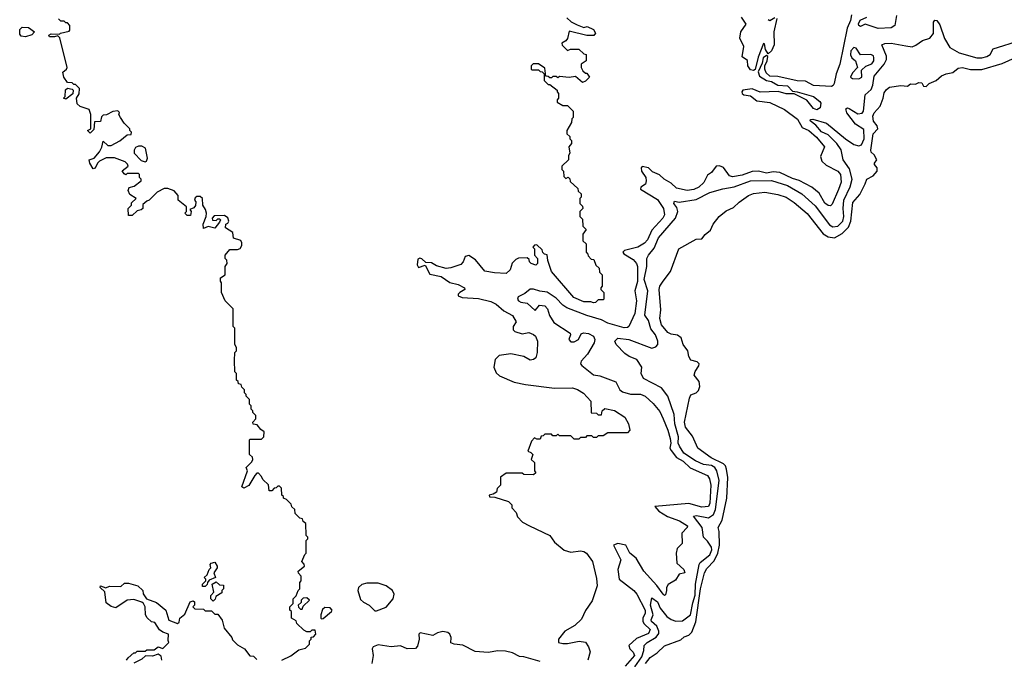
# Model space of a CAD drawing. Extents: x 2710666 to 2828562, y 857017 to 964538.
# Tile 84 of 138: x 2716820 to 2722904, y 935261 to 939210. Entities that reach past the tile are written whole.
import ezdxf

# ---------------------------------------------------------------- set-up
doc = ezdxf.new("R2010")
doc.units = 0

msp = doc.modelspace()

# ---------------------------------------------------------------- linework, layer by layer
at = {"layer": '0CON05XD'}
for points in [[(2718440, 935255), (2718495, 935282.5), (2718545, 935320), (2718585, 935330), (2718610, 935355), (2718610, 935375), (2718620, 935385), (2718621.7, 935398.3), (2718635, 935400), (2718650, 935415), (2718645, 935440), (2718625, 935440), (2718615, 935430), (2718595, 935430), (2718575, 935440), (2718531.7, 935481.7), (2718528.3, 935498.3), (2718500, 935515), (2718500, 935555), (2718490, 935565), (2718490, 935585), (2718510, 935605), (2718510, 935635), (2718528.3, 935651.7), (2718540, 935685), (2718550, 935695), (2718550, 935735), (2718560, 935745), (2718560, 935775), (2718541.7, 935791.7), (2718540, 935805), (2718580, 935835), (2718578.3, 935848.3), (2718562.5, 935865), (2718581.7, 935908.3), (2718590, 935915), (2718590, 935995), (2718600, 936005), (2718600, 936015), (2718590, 936025), (2718588.3, 936098.3), (2718571.7, 936111.7), (2718568.3, 936128.3), (2718551.7, 936131.7), (2718521.7, 936161.7), (2718520, 936185), (2718501.7, 936201.7), (2718498.3, 936218.3), (2718468.3, 936248.3), (2718450, 936255), (2718450, 936265), (2718440, 936275), (2718438.3, 936318.3), (2718425, 936330), (2718415, 936330), (2718405, 936320), (2718391.7, 936318.3), (2718378.3, 936301.7), (2718361.7, 936301.7), (2718358.3, 936338.3), (2718321.7, 936371.7), (2718315, 936390), (2718295, 936410), (2718285, 936410), (2718273.9, 936396.1), (2718236.4, 936333.6), (2718205, 936317.5), (2718192.5, 936325), (2718227.5, 936425), (2718220, 936445), (2718255, 936480), (2718260, 936495), (2718258.3, 936508.3), (2718240, 936525), (2718240, 936615), (2718245, 936620), (2718315, 936620), (2718327.5, 936635), (2718330, 936665), (2718310, 936680), (2718288.3, 936708.3), (2718261.7, 936711.7), (2718260, 936725), (2718280, 936745), (2718280, 936765), (2718260, 936785), (2718260, 936795), (2718250, 936805), (2718250, 936825), (2718240, 936835), (2718240, 936865), (2718220, 936885), (2718220, 936895), (2718210, 936905), (2718210, 936925), (2718191.7, 936941.7), (2718188.3, 936958.3), (2718171.7, 936961.7), (2718170, 936975), (2718160, 936985), (2718160, 937025), (2718150, 937035), (2718147.5, 937105), (2718150, 937155), (2718160, 937165), (2718160, 937185), (2718150, 937205), (2718150, 937305), (2718140, 937315), (2718140, 937425), (2718090, 937475), (2718067.5, 937525), (2718067.5, 937585), (2718060, 937595), (2718060, 937615), (2718090, 937635), (2718090, 937685), (2718102.5, 937705), (2718100, 937725), (2718090, 937735), (2718090, 937755), (2718118.3, 937791.7), (2718165, 937790), (2718183, 937797), (2718193.3, 937815), (2718193, 937833), (2718186.1, 937846.1), (2718141.7, 937861.7), (2718136.4, 937896.4), (2718092.5, 937925), (2718093.3, 937946.7), (2718106.4, 937953.6), (2718112.5, 937965), (2718106.4, 937986.4), (2718085, 938000), (2718021.7, 937998.3), (2718010, 937985), (2718011.7, 937971.7), (2718035, 937970), (2718045, 937980), (2718055, 937980), (2718060, 937975), (2718055, 937960), (2718025, 937922.5), (2717985, 937932.5), (2717955, 937920), (2717953.6, 937946.4), (2717972.5, 937995), (2717973.3, 938015), (2717968.8, 938038.8), (2717952.5, 938065), (2717950, 938105), (2717935, 938117.5), (2717915, 938117.5), (2717905, 938110), (2717900, 938095), (2717907.5, 938085), (2717907, 938063), (2717895, 938047.5), (2717871.7, 938038.3), (2717880, 938025), (2717875, 938000), (2717855, 938000), (2717840, 938015), (2717850, 938025), (2717850, 938055), (2717800, 938095), (2717800, 938125), (2717775, 938152.5), (2717735, 938167.5), (2717713, 938167), (2717670, 938145), (2717620, 938095), (2717605, 938090), (2717581.7, 938068.3), (2717580, 938045), (2717570, 938035), (2717545, 938030), (2717515, 938000), (2717491.7, 938001.7), (2717490, 938045), (2717510, 938065), (2717511.7, 938078.3), (2717540, 938105), (2717500.7, 938130.7), (2717490, 938155), (2717496.7, 938173.3), (2717527, 938183), (2717570, 938215), (2717570, 938225), (2717560, 938235), (2717560, 938255), (2717555, 938260), (2717485, 938260), (2717475, 938252.5), (2717465, 938257.5), (2717453, 938277), (2717490, 938305), (2717487, 938317), (2717471.7, 938331.7), (2717405, 938356.7), (2717355, 938357.5), (2717313, 938337), (2717300, 938325), (2717286.4, 938293.6), (2717275, 938290), (2717252.5, 938325), (2717250, 938345), (2717280, 938355), (2717312.5, 938395), (2717327, 938423), (2717335, 938460), (2717365, 938432.5), (2717385, 938432.5), (2717438.3, 938461.7), (2717485, 938500), (2717508.3, 938501.7), (2717510, 938515), (2717500, 938525), (2717500, 938535), (2717465, 938570), (2717442.5, 938605), (2717432.5, 938625), (2717437, 938637), (2717427, 938647), (2717395, 938642.5), (2717357, 938623), (2717335, 938620), (2717325, 938610), (2717318.3, 938581.7), (2717281.7, 938578.3), (2717278.3, 938531.7), (2717255, 938510), (2717240, 938525), (2717260, 938535), (2717260, 938625), (2717250, 938655), (2717193, 938673), (2717175, 938690), (2717170, 938725), (2717187, 938753), (2717190, 938785), (2717165, 938810), (2717155, 938810), (2717145, 938820), (2717115, 938822.5), (2717093.3, 938855), (2717087.5, 938885), (2717110, 938905), (2717112.5, 938915), (2717067, 939097), (2717055, 939110), (2717035, 939103.3), (2717005, 939103.8), (2717000, 939115), (2717015, 939122.5), (2717065, 939120), (2717073, 939127), (2717125, 939140), (2717130, 939145), (2717130, 939175), (2717115, 939190), (2717105, 939190), (2717095, 939200), (2717075, 939200), (2717060, 939215)], [(2720201.7, 939221.7), (2720227, 939197), (2720265, 939177.5), (2720305, 939162.5), (2720327, 939167), (2720365, 939150), (2720377, 939127), (2720367, 939113), (2720325, 939112.5), (2720215, 939140), (2720205, 939093.3), (2720195, 939080), (2720170, 939065), (2720171.7, 939051.7), (2720205, 939020), (2720222.5, 939027.5), (2720275, 939027.5), (2720305, 939000), (2720320, 938995), (2720320, 938955), (2720290, 938935), (2720290, 938915), (2720300, 938895), (2720315, 938880), (2720325, 938880), (2720340, 938855), (2720315, 938830), (2720297, 938823), (2720255, 938860), (2720215, 938852.5), (2720155, 938860), (2720145, 938850), (2720135, 938860), (2720115, 938860), (2720105, 938850), (2720095, 938850), (2720085, 938860), (2720071.7, 938861.7), (2720065, 938910), (2720025, 938937.5), (2719991.7, 938938.3), (2719980, 938925), (2719980, 938905), (2719985, 938900), (2720025, 938900), (2720035, 938890), (2720048.3, 938888.3), (2720060, 938875), (2720060, 938835), (2720085, 938810), (2720095, 938810), (2720140, 938775), (2720140, 938765), (2720150, 938755), (2720150, 938725), (2720140, 938715), (2720141.7, 938701.7), (2720175, 938680), (2720205, 938680), (2720240, 938645), (2720240, 938605), (2720231.7, 938598.3), (2720230, 938575), (2720200, 938525), (2720200, 938505), (2720218.3, 938488.3), (2720220, 938475), (2720230, 938465), (2720230, 938445), (2720212.5, 938425), (2720220, 938385), (2720211.7, 938371.7), (2720210, 938345), (2720170, 938305), (2720170, 938285), (2720180, 938275), (2720181.7, 938241.7), (2720195, 938230), (2720208.3, 938238.3), (2720218.3, 938228.3), (2720221.7, 938211.7), (2720268.3, 938168.3), (2720271.7, 938151.7), (2720290, 938135), (2720290, 938115), (2720280, 938105), (2720280, 938075), (2720298.3, 938058.3), (2720300, 938045), (2720280, 938025), (2720280, 937995), (2720298.3, 937978.3), (2720300, 937935), (2720320, 937915), (2720300, 937885), (2720300, 937845), (2720320, 937825), (2720320, 937775), (2720328.3, 937768.3), (2720331.7, 937751.7), (2720351.7, 937731.7), (2720368.3, 937728.3), (2720380, 937695), (2720400, 937675), (2720401.7, 937651.7), (2720420, 937635), (2720420, 937565), (2720410, 937555), (2720410, 937545), (2720430, 937525), (2720430, 937485), (2720425, 937480), (2720395, 937480), (2720377, 937463), (2720365, 937462.5), (2720348.8, 937468.8), (2720305, 937468.1), (2720244.2, 937495), (2720106.2, 937655), (2720083, 937723), (2720078.3, 937758.3), (2720061.7, 937761.7), (2720051.7, 937771.7), (2720048.3, 937788.3), (2720015, 937820), (2720001.7, 937818.3), (2719990, 937805), (2720000, 937795), (2720000, 937755), (2720020, 937735), (2720020, 937705), (2720010, 937695), (2719980, 937705), (2719970, 937715), (2719968.3, 937728.3), (2719955, 937740), (2719903, 937737), (2719885, 937730), (2719863, 937707)], [(2721960.4, 939239.6), (2721953.8, 939205), (2721933.3, 939156.7), (2721887.6, 938935), (2721865.2, 938875), (2721851.5, 938815), (2721846.3, 938803.7), (2721835, 938798), (2721725, 938803), (2721675, 938830), (2721623.1, 938833.1), (2721505, 938859.8), (2721455, 938861.2), (2721431.6, 938881.6), (2721424, 938905), (2721424, 938926), (2721437.9, 938955), (2721442.7, 938982.7), (2721435, 938989.2), (2721414.7, 938975.3), (2721407.9, 938942.1), (2721382.4, 938887.6), (2721390.6, 938860.6), (2721434.7, 938834.8), (2721465, 938828), (2721505, 938806.3), (2721565, 938801.8), (2721595, 938769.2), (2721624.5, 938765.5), (2721725, 938736.4), (2721763.3, 938705), (2721770, 938695), (2721765.7, 938665), (2721745, 938653.3), (2721725, 938661.9), (2721682.7, 938712.7), (2721605, 938751.9), (2721555, 938751.2), (2721506.9, 938766.9), (2721395, 938761.4), (2721345, 938782), (2721287.5, 938775), (2721281.2, 938765), (2721283.3, 938755), (2721295, 938746.7), (2721335, 938740), (2721375, 938708.6), (2721455, 938697.9), (2721545, 938656.2), (2721626.8, 938595), (2721654.7, 938544.7), (2721695, 938526.1), (2721744.3, 938485), (2721793.1, 938425), (2721768.6, 938365), (2721775.4, 938335.4), (2721802.2, 938312.2), (2721875, 938275.6), (2721890.6, 938255), (2721896.4, 938206.4), (2721879.5, 938160.5), (2721839.6, 938070.4), (2721828.9, 938061.1), (2721815, 938061.9), (2721795, 938077.5), (2721759.5, 938139.5), (2721715, 938175.6), (2721637.2, 938217.2), (2721595, 938228.5), (2721516.1, 938266.1), (2721475, 938270.3), (2721435, 938262.6), (2721385, 938273.8), (2721345, 938273.2), (2721285, 938250.7), (2721225, 938239.2), (2721205, 938246.2), (2721168, 938298), (2721145, 938308.5), (2721124, 938305), (2721095, 938266), (2721069.1, 938250.9), (2721048.2, 938205), (2721015.6, 938175), (2720985, 938162.3), (2720945, 938155.4), (2720879.1, 938169.1), (2720845, 938200.8), (2720802.5, 938225), (2720772.5, 938252.5), (2720730.5, 938270.5), (2720705.8, 938295), (2720665.8, 938304.2), (2720659.2, 938295), (2720661.8, 938275), (2720688.2, 938235), (2720691.2, 938215), (2720686.5, 938195), (2720656.9, 938175), (2720655, 938164.5), (2720760.6, 938100.6), (2720798.7, 938045), (2720804.7, 938005), (2720793.8, 937985), (2720725, 937910.9), (2720698.7, 937851.3), (2720680.7, 937829.3), (2720640, 937805), (2720556.2, 937785), (2720545.7, 937775), (2720552.9, 937765), (2720610.2, 937730.2), (2720631.8, 937705), (2720638.1, 937685), (2720636.3, 937593.7), (2720620.9, 937535), (2720631.6, 937475), (2720620.9, 937395), (2720584.1, 937315.9), (2720575, 937308.8), (2720555, 937307.3), (2720455, 937336.1), (2720415, 937355.9), (2720323.7, 937383.7), (2720201.6, 937431.6), (2720175, 937448.2), (2720135, 937490.9), (2720078.3, 937528.3), (2720033.4, 937533.4), (2719995, 937546.7), (2719975, 937545.6), (2719941.3, 937518.7), (2719900.5, 937499.5), (2719896.7, 937485), (2719901.2, 937475), (2719915.9, 937465.9), (2719955, 937458.8), (2720005, 937414.2), (2720032.5, 937447.5), (2720065, 937442.9), (2720080.5, 937425), (2720093.1, 937383.1), (2720119.4, 937339.4), (2720221.2, 937275), (2720223.8, 937265), (2720213.3, 937235), (2720225, 937220), (2720245, 937221.2), (2720273.3, 937235), (2720290, 937270), (2720302.7, 937277.3), (2720335, 937273.3), (2720365, 937255.5), (2720373.5, 937235), (2720368.8, 937215), (2720327.5, 937145), (2720288.6, 937101.4), (2720285.7, 937085), (2720292.9, 937075), (2720365, 937016.2), (2720405, 937011.5), (2720503.6, 936973.6), (2720528.8, 936925), (2720545, 936912.1), (2720595, 936897.8), (2720655, 936898.1), (2720685, 936886), (2720735, 936840), (2720775, 936790.8), (2720795.3, 936745.3), (2720825, 936675.8), (2720838.4, 936625), (2720842.4, 936595), (2720838, 936565), (2720845, 936549.2), (2720877.5, 936507.5), (2720919.5, 936485), (2720962.4, 936442.4), (2721070.5, 936395), (2721082, 936375), (2721091.1, 936335), (2721084.5, 936225.5), (2721075, 936204.4), (2721035, 936200.6), (2720955, 936222), (2720744.3, 936205), (2720769.4, 936175), (2720822.8, 936142.8), (2720895.8, 936115), (2720946, 936085), (2720943.3, 936075), (2720910.4, 936039.6), (2720913.6, 935976.4), (2720883.1, 935945), (2720876.7, 935915), (2720880, 935855), (2720924, 935815), (2720930, 935795), (2720895, 935785.7), (2720871.3, 935748.7), (2720826.9, 935723.1), (2720815.7, 935705), (2720815.7, 935685.7)], [(2721355, 938896), (2721335, 938901.2), (2721318.8, 938925), (2721318, 938958), (2721285, 938980), (2721293.3, 939045), (2721270, 939095), (2721276.2, 939135), (2721308.3, 939181.7), (2721280, 939225)], [(2721497.3, 939217.3), (2721480.4, 939135), (2721482.3, 939055), (2721465, 939017.5), (2721445, 939000), (2721429.2, 939025), (2721421.7, 939061.7), (2721415, 939063.3), (2721382, 938978), (2721365, 938902), (2721355, 938896)], [(2721445, 939211.4), (2721455, 939204.7), (2721485, 939224.4)], [(2722236.7, 939235), (2722226.7, 939175), (2722205, 939160), (2722125, 939155.8), (2722045, 939182.4), (2722015, 939168.1), (2722005, 939174), (2722002.9, 939185), (2722013.1, 939206.9), (2722055, 939225.4)], [(2716855, 939104), (2716828.6, 939108.6), (2716820, 939120), (2716820, 939150), (2716835, 939164.2), (2716875, 939162), (2716912.5, 939135), (2716895, 939116.7), (2716855, 939104)], [(2722295, 939048.5), (2722335, 939042.9), (2722358.1, 939051.9), (2722398.6, 939081.4), (2722443.4, 939096.6), (2722465.5, 939125), (2722465.8, 939195), (2722475, 939207.1), (2722486, 939205), (2722505, 939178.8), (2722534.7, 939094.7), (2722567.6, 939037.6), (2722624.3, 939004.3), (2722735, 938975.3), (2722765, 938973.5), (2722796.8, 938983.2), (2722815.6, 938995), (2722835, 939030), (2723005, 939083.3)], [(2720620.6, 935215), (2720664.8, 935275), (2720676.4, 935315), (2720677.5, 935345), (2720696.5, 935365), (2720752.7, 935397.3), (2720769.7, 935420.3), (2720769.8, 935435), (2720755.8, 935465.8), (2720724.6, 935495), (2720722.3, 935505), (2720734.7, 935535.3), (2720718.4, 935595), (2720725, 935640), (2720760.7, 935615), (2720776.7, 935576.7), (2720819.1, 935525), (2720845, 935505.4), (2720875, 935496.2), (2720915, 935498.9), (2720965, 935534.6), (2720979.6, 935609.6), (2720992.8, 935657.2), (2720995, 935723.8), (2721017.4, 935845), (2721025, 935859.2), (2721084.2, 935905), (2721096.9, 935936.9), (2721093.8, 935953.8), (2721069.9, 935989.9), (2721044.2, 936015), (2721037.7, 936075), (2720983.3, 936145), (2721002.2, 936147.8), (2721075, 936134.8), (2721106.5, 936155), (2721119.4, 936185), (2721141.1, 936365), (2721127.3, 936425), (2721115.4, 936445), (2721095, 936456.5), (2721045, 936464.1), (2720995, 936486.4), (2720923.3, 936533.3), (2720895.9, 936575.9), (2720888.9, 936595), (2720891, 936635), (2720868.4, 936715), (2720863.2, 936773.2), (2720825.4, 936885.4), (2720786.3, 936936.3), (2720674, 936995), (2720660, 937025), (2720664, 937065), (2720632.5, 937112.5), (2720585, 937130.4), (2720559.2, 937149.2), (2720506, 937205), (2720496.7, 937225), (2720516.2, 937243.8), (2720584.5, 937235.5), (2720725, 937181.2), (2720749.9, 937190.1), (2720762.5, 937205), (2720763.6, 937225), (2720748.8, 937265), (2720720.4, 937300.4), (2720705, 937352), (2720683.3, 937385), (2720701.8, 937535), (2720679.1, 937605), (2720694.6, 937685), (2720695.5, 937734.5), (2720704.6, 937755.4), (2720740.8, 937799.2), (2720767.9, 937862.1), (2720871.5, 937985), (2720886.7, 938025), (2720879.5, 938049.5), (2720862, 938075), (2720865, 938090), (2720895, 938082.9), (2720999.3, 938100.7), (2721085, 938143.3), (2721165, 938166.4), (2721235, 938177.8), (2721335, 938214.7), (2721465, 938216), (2721565, 938185.9), (2721653.3, 938135), (2721735, 938060), (2721823.5, 937943.5), (2721845, 937930.7), (2721875, 937934.7), (2721906.7, 937965), (2721912.8, 937995), (2721908.2, 938045), (2721912.1, 938095), (2721951.7, 938178.3), (2721964.7, 938225), (2721948.1, 938288.1), (2721907.1, 938345), (2721895.8, 938405.8), (2721869.6, 938445), (2721815, 938499.4), (2721775, 938518.5), (2721739.4, 938559.4), (2721705, 938584.4), (2721706.1, 938593.9), (2721720, 938595), (2721805, 938570), (2721923.4, 938473.4), (2721975, 938439.2), (2722005, 938430.4), (2722021.8, 938438.2), (2722037.6, 938475), (2722035, 938531.1), (2721984.8, 938565), (2721930, 938635), (2721925, 938659.2), (2721935, 938665.4), (2721945, 938661.2), (2721997.7, 938627.7), (2722025, 938632.9), (2722034.7, 938645), (2722044.7, 938745.3), (2722080.3, 938779.8), (2722090.6, 938805), (2722099.4, 938860.6), (2722161.5, 938935), (2722176, 938964), (2722175.4, 938985), (2722148, 939055), (2722165, 939063.3), (2722205, 939065.5), (2722295, 939048.5)], [(2722005, 938844), (2722023.3, 938855), (2722021.2, 938898.8), (2722048, 938922), (2722085, 938937.5), (2722096.9, 938955), (2722098, 938975), (2722095, 938986.2), (2722080, 938995), (2722015, 938993.3), (2721987.5, 939035), (2721975, 939038.6), (2721955, 939017.5), (2721953.4, 938993.4), (2721962, 938975), (2721983.8, 938955), (2721997.5, 938915), (2721965, 938882.5), (2721952.5, 938855), (2721965, 938846.7), (2722005, 938844)], [(2721141.2, 936048.8), (2721135.8, 936075), (2721159.5, 936120.5), (2721189.2, 936255), (2721196, 936384), (2721187.9, 936435), (2721181.2, 936455), (2721168.5, 936468.5), (2721093.3, 936505), (2721010, 936565), (2720977.6, 936637.6), (2720934.6, 936695), (2720927.8, 936725), (2720957.7, 936872.3), (2720966.7, 936893.3), (2721000, 936905), (2721015, 936920), (2721022.5, 936945), (2721017.5, 936975), (2720987.5, 937015), (2720993, 937037), (2721017, 937073), (2721017.5, 937085), (2721005, 937097.5), (2720967, 937107), (2720955, 937130), (2720948.8, 937165), (2720920, 937205), (2720907.5, 937245), (2720885, 937262.5), (2720845, 937268), (2720825, 937278), (2720785, 937326.2), (2720775.6, 937365), (2720781.1, 937418.9), (2720771.9, 937545), (2720776, 937565), (2720796.7, 937595), (2720841.2, 937655), (2720893.3, 937795), (2721000, 937855), (2721035, 937857.5), (2721056.1, 937883.9), (2721089.3, 937910.7), (2721105, 937946.7), (2721142.5, 937995), (2721185, 938028.8), (2721230.3, 938049.7), (2721265, 938083.8), (2721323.3, 938125), (2721353.6, 938136.4), (2721425, 938144.4), (2721505, 938131.5), (2721555, 938113.3), (2721605, 938080.5), (2721685, 938013.3), (2721785, 937888.5), (2721815, 937868.2), (2721855, 937862.9), (2721901, 937889), (2721941.3, 937928.7), (2721954.8, 937965.2), (2721967.9, 938082.1), (2722010.3, 938129.7), (2722044.3, 938195.7), (2722054, 938226), (2722092.5, 938245), (2722117.5, 938275), (2722117.5, 938295), (2722102.5, 938315), (2722102.5, 938325), (2722116.7, 938345), (2722100, 938375), (2722081.7, 938391.7), (2722078.6, 938405), (2722094.3, 938505), (2722122.5, 938535), (2722117.5, 938555), (2722095, 938583.3), (2722092.2, 938615), (2722100, 938635), (2722135.8, 938675), (2722155.6, 938724.4), (2722161.5, 938758.5), (2722175, 938778.8), (2722195, 938793.3), (2722265, 938803.3), (2722305, 938800), (2722325, 938813.3), (2722355, 938812.5), (2722375, 938822.5), (2722395, 938820), (2722405, 938800), (2722421.7, 938798.3), (2722440, 938815), (2722482.5, 938835), (2722515, 938863.3), (2722545, 938876.2), (2722585, 938883.3), (2722619.5, 938910.5), (2722645, 938914.2), (2722695, 938902.5), (2722765, 938902.5), (2722890.6, 938939.4), (2722973.9, 938976.1)], [(2717105, 938720), (2717090, 938725), (2717100, 938735), (2717103.8, 938776.2), (2717115, 938787.5), (2717145, 938780), (2717150, 938775), (2717148.3, 938751.7), (2717105, 938720)], [(2717595, 938332.5), (2717603, 938337), (2717610, 938355), (2717596.7, 938416.7), (2717575, 938430), (2717555, 938430), (2717535, 938420), (2717527.5, 938405), (2717527.5, 938385), (2717570.7, 938340.7), (2717595, 938332.5)], [(2719863, 937707), (2719850, 937665), (2719825, 937642.5), (2719754.1, 937645.9), (2719695, 937656.7), (2719636.3, 937726.3), (2719595, 937754.3), (2719571.9, 937748.1), (2719559.2, 937715), (2719545, 937699.2), (2719483.2, 937676.8), (2719455, 937674.4), (2719395, 937689.4), (2719365, 937708.9), (2719330, 937710), (2719305, 937734), (2719291.7, 937738.3), (2719279.5, 937730.5), (2719276.7, 937696.7), (2719285, 937680), (2719325, 937693.3), (2719355, 937639.2), (2719424.4, 937624.4), (2719477.4, 937587.4), (2719530, 937575), (2719567.5, 937555), (2719570, 937545), (2719540, 937525), (2719530, 937515), (2719530, 937505), (2719553.6, 937493.6), (2719655, 937487.5), (2719730.5, 937470.5), (2719763.6, 937453.6), (2719811.7, 937411.7), (2719865, 937382.5), (2719886.7, 937345), (2719870, 937315), (2719870, 937295), (2719880, 937285), (2719925, 937270), (2719965, 937278.8), (2719995, 937267.1), (2720006.3, 937256.3), (2720018.9, 937225), (2720018.1, 937155), (2720008.3, 937121.7), (2719995, 937111.4), (2719975, 937107.5), (2719935, 937131.2), (2719855, 937146.7), (2719783, 937137), (2719758.3, 937111.7), (2719750, 937065), (2719765, 937030), (2719785, 937010), (2719875, 936972.5), (2719945, 936956.7), (2720125, 936933.8), (2720235, 936936.2), (2720265.9, 936925.9), (2720303, 936903), (2720350, 936855), (2720351.7, 936781.7), (2720385, 936780), (2720395, 936770), (2720415, 936770), (2720420, 936795), (2720435, 936810), (2720495, 936796.2), (2720558.8, 936755), (2720582.5, 936715), (2720590, 936675), (2720575, 936660), (2720455, 936660), (2720425, 936640), (2720395, 936640), (2720385, 936630), (2720365, 936630), (2720355, 936640), (2720325, 936640), (2720315, 936630), (2720285, 936630), (2720275, 936620), (2720245, 936620), (2720225, 936640), (2720155, 936640), (2720145, 936650), (2720135, 936640), (2720115, 936640), (2720105, 936650), (2720065, 936650), (2720055, 936640), (2720041.7, 936638.3), (2720035, 936620), (2720015, 936620), (2720001.7, 936628.3), (2719981.7, 936608.3), (2719960, 936545), (2719978.3, 936538.3), (2719990, 936525), (2719980, 936495), (2720000, 936475), (2720000, 936425), (2720008.3, 936411.7), (2719995, 936400), (2719935, 936402.5), (2719925, 936410), (2719825, 936410), (2719790, 936385), (2719790, 936335), (2719770, 936315), (2719766.4, 936293.6), (2719745, 936280), (2719720, 936275), (2719723.6, 936263.6), (2719755, 936262.5), (2719840, 936235), (2719860, 936215), (2719860, 936195), (2719887, 936167), (2719895, 936140), (2719927, 936107), (2719970, 936085), (2720096.1, 936026.1), (2720125, 935983.3), (2720185, 935933.8), (2720225, 935921.2), (2720285, 935930), (2720305, 935926.7), (2720322.5, 935915), (2720360, 935865), (2720385, 935760), (2720388, 935715), (2720357.7, 935622.3), (2720315, 935562.5), (2720290.5, 935509.5), (2720250.7, 935469.3), (2720187.5, 935435), (2720150, 935385), (2720150, 935365), (2720175, 935357.5), (2720205, 935357.5), (2720276.4, 935373.6), (2720315.8, 935365.8), (2720335, 935337.5), (2720343.9, 935306.1), (2720331.2, 935255)], [(2720686.9, 935235), (2720715, 935272.1), (2720759.3, 935300.7), (2720805, 935343.3), (2720905, 935381.2), (2720925, 935398.8), (2720955, 935409.2), (2720972.1, 935427.9), (2720997.7, 935492.3), (2721026.8, 935695), (2721050.3, 935795), (2721065, 935822.1), (2721110.8, 935869.2), (2721134.3, 935915), (2721143.7, 935965), (2721141.2, 936048.8)], [(2720815.7, 935685.7), (2720811.2, 935658.8), (2720805, 935654), (2720795, 935662.9), (2720756.2, 935716.2), (2720676.5, 935805), (2720628.1, 935885), (2720590.9, 935915), (2720565.3, 935965.3), (2720515, 935976.7), (2720488.8, 935965), (2720534.7, 935875), (2720515.7, 935814.3), (2720523.1, 935755), (2720615, 935685.6), (2720633.1, 935663.1), (2720685.3, 935565), (2720685.3, 935545), (2720669.6, 935515), (2720669.4, 935495), (2720678.7, 935478.7), (2720715.4, 935445), (2720705, 935420), (2720631.6, 935388.4), (2720583.1, 935345), (2720589.2, 935325), (2720611.4, 935305), (2720618.2, 935285), (2720561.9, 935218.1)], [(2717965, 935710), (2717950, 935710), (2717950, 935725), (2717970, 935745), (2717970, 935755), (2717960, 935765), (2717978.3, 935781.7), (2717990, 935815), (2718000, 935825), (2717997.5, 935845), (2718002.5, 935855), (2718025, 935860), (2718040, 935835), (2718040, 935825), (2718020, 935795), (2718030, 935765), (2717991.7, 935748.3), (2717980, 935735), (2717978.3, 935721.7), (2717965, 935710)], [(2717480, 935255), (2717490.7, 935269.3), (2717525, 935300), (2717535, 935300), (2717545, 935310), (2717595, 935310), (2717605, 935320), (2717651.7, 935318.3), (2717675, 935337.5), (2717705, 935327.5), (2717742.5, 935365), (2717737, 935377), (2717740, 935415), (2717705, 935427.5), (2717683.3, 935443.3), (2717655, 935487.5), (2717635, 935492.5), (2717607, 935517), (2717597.5, 935535), (2717596.2, 935585), (2717586, 935606), (2717575, 935613.8), (2717525, 935630), (2717483.9, 935626.1), (2717415, 935577.5), (2717385, 935587.5), (2717355, 935610), (2717347, 935677), (2717317.5, 935705), (2717320, 935715), (2717352.5, 935702.5), (2717375, 935712.5), (2717445, 935710), (2717468.3, 935731.7), (2717491.7, 935731.7), (2717550, 935715), (2717580, 935685), (2717582.5, 935665), (2717602.5, 935635), (2717665, 935611.2), (2717722.5, 935565), (2717742.2, 935502.2), (2717795, 935482.5), (2717805, 935490), (2717810, 935515), (2717841.2, 935538.8), (2717873.3, 935615), (2717891.7, 935621.7), (2717900, 935615), (2717900, 935595), (2717890, 935585), (2717901.7, 935571.7), (2717955, 935570), (2717965, 935560), (2718005, 935560), (2718025, 935540), (2718045, 935540), (2718071.7, 935501.7), (2718083, 935453), (2718130, 935395), (2718135, 935380), (2718165, 935350), (2718210, 935325), (2718241.7, 935281.7), (2718265, 935280), (2718285, 935260)], [(2718015, 935620), (2718000, 935635), (2718000, 935655), (2718020, 935675), (2718010, 935725), (2718035, 935740), (2718055, 935720), (2718078.3, 935718.3), (2718080, 935695), (2718070, 935685), (2718068.3, 935671.7), (2718031.7, 935648.3), (2718028.3, 935631.7), (2718015, 935620)], [(2719025, 935560), (2719085, 935582.5), (2719127.5, 935635), (2719133, 935663), (2719122.5, 935685), (2719083.6, 935713.6), (2719035, 935730), (2718965, 935731.2), (2718935, 935723.3), (2718913.3, 935705), (2718910, 935685), (2718925, 935630), (2718945, 935612.5), (2718980, 935595), (2719015, 935560), (2719025, 935560)], [(2718565, 935570), (2718571.7, 935588.3), (2718610, 935625), (2718595, 935640), (2718571.7, 935638.3), (2718560, 935625), (2718558.3, 935611.7), (2718540, 935595), (2718541.7, 935581.7), (2718555, 935570), (2718565, 935570)], [(2718685, 935510), (2718695, 935512.5), (2718747.5, 935555), (2718750, 935565), (2718738.3, 935578.3), (2718705, 935580), (2718691.7, 935568.3), (2718680, 935535), (2718680, 935515), (2718685, 935510)], [(2720035, 935247.5), (2719935, 935276.7), (2719908.3, 935278.3), (2719865, 935300), (2719821.7, 935311.7), (2719775, 935312.5), (2719715, 935302), (2719635, 935309.2), (2719558.8, 935348.8), (2719503.6, 935353.6), (2719483.3, 935363.3), (2719486.2, 935395), (2719478, 935415), (2719466.2, 935426.2), (2719435, 935432.2), (2719402.5, 935425), (2719373, 935407), (2719295, 935423.8), (2719286.2, 935415), (2719288, 935385), (2719277.3, 935342.7), (2719265, 935328), (2719215, 935325.8), (2719172.9, 935342.9), (2719115, 935337.9), (2719035, 935349.5), (2719005, 935338.6), (2718998.1, 935325), (2719004.2, 935285), (2718996.2, 935235)], [(2717697.5, 935255), (2717695, 935280), (2717675, 935292.5), (2717640.7, 935279.3), (2717597, 935283), (2717575, 935262.5), (2717525, 935236.7)]]:
    msp.add_lwpolyline(points, dxfattribs=at)

doc.saveas('drawing.dxf')
